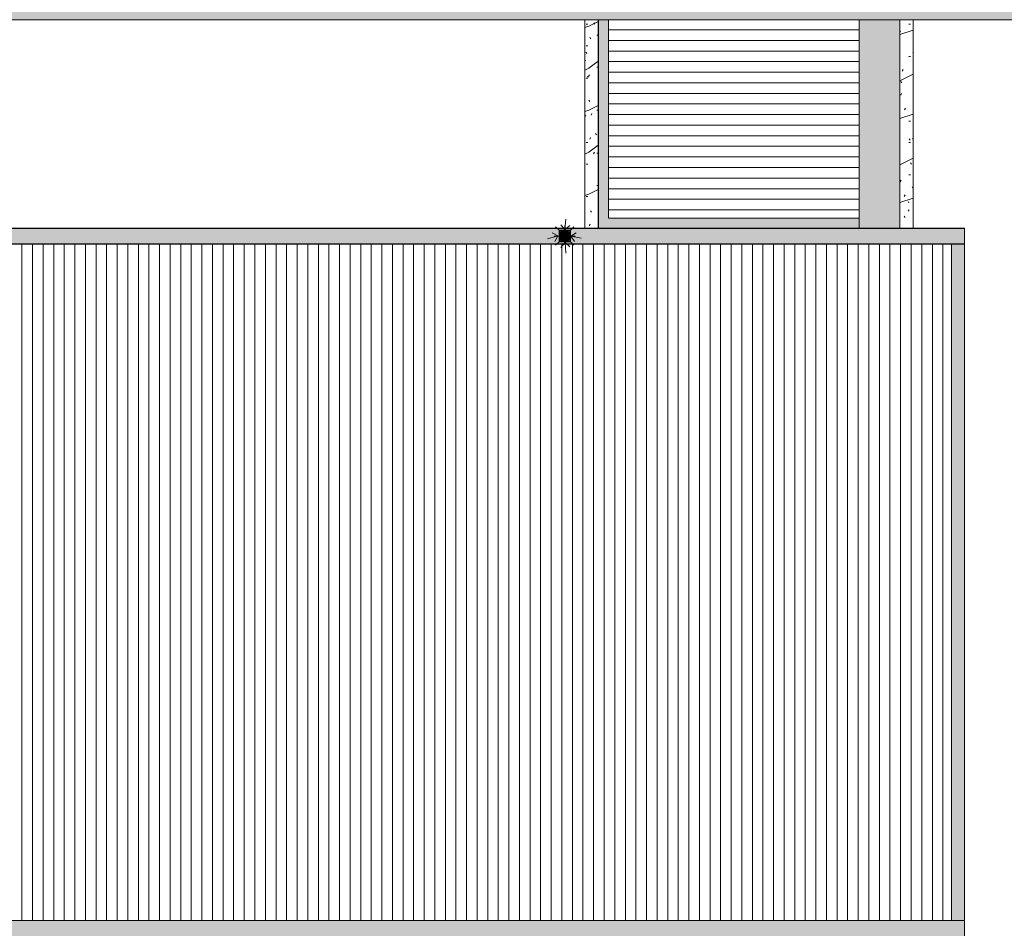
# Model space of a CAD drawing. Header units: millimetres. Extents: x 992 to 119315, y -26483 to 33271.
# Tile 5 of 110: x 46400 to 65002, y -10375 to 6793. Entities that reach past the tile are written whole.
import ezdxf

# ---------------------------------------------------------------- set-up
doc = ezdxf.new("R2010")
doc.units = ezdxf.units.MM
for name, color, linetype, lineweight in [('A-DETL', 90, 'Continuous', 9), ('A-DETL-MBND', 5, 'Continuous', 9), ('A-DETL-THIN', 151, 'Continuous', 9), ('A-FLOR', 192, 'Continuous', 18), ('A-FLOR-PATT', 8, 'Continuous', 18), ('A-ROOF', 132, 'Continuous', 9), ('A-ROOF-OTLN', 132, 'Continuous', 9), ('A-ROOF-PATT', 132, 'Continuous', 9), ('P-SANR-FIXT', 6, 'Continuous', 9)]:
    doc.layers.add(name, color=color, linetype=linetype, lineweight=lineweight)
pattern_1 = [(0, (0, 0), (812.8, 203.2), [33.528, -576.072, 33.528, -576.072, -3251.2]), (0, (0, 0), (812.8, 203.2), [-1219.2, 33.528, -1185.672, 33.528, -576.072, -1422.4]), (0, (0, 0), (812.8, 203.2), [-3048, 33.528, -372.872, 33.528, -982.472]), (120, (304.8, 101.6), (-582.3764, 602.30545), [33.528, -576.072, 33.528, -576.072, -3251.2]), (120, (304.8, 101.6), (-582.3764, 602.30545), [-1219.2, 33.528, -1185.672, 33.528, -576.072, -1422.4]), (120, (304.8, 101.6), (-582.3764, 602.30545), [-3048, 33.528, -372.872, 33.528, -982.472]), (240, (406.4, 508), (-230.4236, -805.50545), [33.528, -576.072, 33.528, -576.072, -3251.2]), (240, (406.4, 508), (-230.4236, -805.50545), [-1219.2, 33.528, -1185.672, 33.528, -576.072, -1422.4]), (240, (406.4, 508), (-230.4236, -805.50545), [-3048, 33.528, -372.872, 33.528, -982.472])]

# ---------------------------------------------------------------- blocks, each defined once
blk = doc.blocks.new('PLUV_Grelha Ralo Hemisférico_Abacaxi - Grelha Abacaxi-V9-PLANTA DE CAIMENTO DE PISOS - COBERTURA')
at = {"layer": 'P-SANR-FIXT'}
for points in [[(-3, -102), (-2, -30), (0, -30), (0, -10), (-5, -9), (-9, -5), (-10, 0), (-9, 5), (-5, 9), (0, 10), (0, 30), (-3, 30), (-3, 102), (-38, 95), (-49, 90), (-13, 27), (-18, 25), (-54, 87), (-67, 77), (-87, 53), (-25, 17), (-27, 13), (-90, 49), (-101, 18), (-102, 2), (-30, 2), (-30, -3), (-102, -3), (-100, -21), (-90, -49), (-27, -13), (-25, -17), (-87, -53), (-63, -81), (-53, -87), (-17, -25), (-13, -27), (-49, -90), (-35, -96), (-15, -100)], [(3, -102), (35, -96), (49, -90), (13, -27), (18, -25), (53, -87), (66, -79), (87, -53), (25, -17), (27, -13), (90, -49), (101, -18), (102, -3), (30, -2), (30, 2), (102, 2), (100, 21), (90, 49), (27, 13), (25, 17), (87, 53), (63, 81), (53, 87), (17, 25), (13, 28), (49, 90), (34, 97), (3, 102), (2, 30), (0, 30), (0, 10), (5, 9), (9, 5), (10, 0), (9, -5), (5, -9), (0, -10), (0, -30), (3, -30), (3, -100)]]:
    blk.add_hatch(color=252, dxfattribs=at).paths.add_polyline_path(points)
h = blk.add_hatch(color=252, dxfattribs=at)
h.paths.add_polyline_path([(-102, -3), (-100, -2), (-101, 2), (-102, 2), (-102, -3)])
h.paths.add_polyline_path([(100, -3), (102, -2), (102, 2), (100, 2), (100, -3)])
h = blk.add_hatch(color=252, dxfattribs=at)
h.paths.add_polyline_path([(-49, -85), (-52, -84), (-51, -85), (-49, -85)])
h.paths.add_polyline_path([(-48, -88), (-48, -86), (-48, -87), (-48, -88)])
h.paths.add_polyline_path([(-98, 0), (-98, 2), (-100, 2)])
h.paths.add_polyline_path([(-98, -3), (-100, -2), (-100, -3)])
h.paths.add_polyline_path([(-51, 84), (-50, 85), (-52, 85)])
h.paths.add_polyline_path([(-49, 85), (-47, 87), (-48, 87), (-49, 85)])
h = blk.add_hatch(color=252, dxfattribs=at)
h.paths.add_polyline_path([(87, -53), (90, -49), (88, -48), (85, -52), (87, -53)])
h.paths.add_polyline_path([(-88, 48), (-85, 52), (-87, 53), (-90, 49), (-88, 48)])
h = blk.add_hatch(color=252, dxfattribs=at)
h.paths.add_polyline_path([(-87, -53), (-85, -52), (-88, -48), (-89, -50), (-88, -53)])
h.paths.add_polyline_path([(88, 48), (89, 50), (87, 53), (85, 52), (88, 48)])
h = blk.add_hatch(color=252, dxfattribs=at)
h.paths.add_polyline_path([(-49, -90), (-48, -87), (-52, -86), (-53, -87), (-49, -90)])
h.paths.add_polyline_path([(52, 85), (53, 87), (49, 90), (49, 87), (52, 85)])
h = blk.add_hatch(color=252, dxfattribs=at)
h.paths.add_polyline_path([(49, -90), (53, -87), (51, -86), (48, -88), (49, -90)])
h.paths.add_polyline_path([(-52, 85), (-48, 88), (-50, 89), (-53, 87), (-52, 85)])
h = blk.add_hatch(color=252, dxfattribs=at)
h.paths.add_polyline_path([(49, -85), (52, -85), (51, -84), (49, -85)])
h.paths.add_polyline_path([(48, -88), (48, -86), (47, -87), (48, -88)])
h.paths.add_polyline_path([(98, 0), (100, 2), (98, 2)])
h.paths.add_polyline_path([(100, -3), (100, -2), (98, 0), (98, -3)])
h.paths.add_polyline_path([(51, 84), (52, 85), (50, 85)])
h.paths.add_polyline_path([(49, 85), (48, 88), (48, 86), (49, 85)])
at = {"layer": 'P-SANR-FIXT', "color": 253}
for p, q in [((-102, 2), (-30, 2)), ((-27, 13), (-90, 49)), ((-87, 53), (-25, 17)), ((-17, 25), (-53, 87)), ((-49, 90), (-13, 27)), ((-3, 30), (-3, 102)), ((3, 102), (3, 30)), ((13, 27), (49, 90)), ((53, 87), (17, 25)), ((25, 17), (87, 53)), ((90, 49), (27, 13)), ((30, 2), (102, 2)), ((-30, -3), (-102, -3)), ((-90, -49), (-27, -13)), ((-25, -17), (-87, -53)), ((-53, -87), (-17, -25)), ((-13, -27), (-49, -90)), ((-3, -102), (-3, -30)), ((3, -30), (3, -102)), ((49, -90), (13, -27)), ((17, -25), (53, -87)), ((87, -53), (25, -17)), ((27, -13), (90, -49)), ((102, -3), (30, -3))]:
    blk.add_line(p, q, dxfattribs=at)
at = {"layer": 'P-SANR-FIXT', "color": 253, "flags": 128}
for points in [[(0, 102), (-4, 102), (-8, 102), (-12, 102), (-16, 101), (-20, 100), (-24, 100), (-28, 99), (-32, 97), (-36, 96), (-40, 94), (-44, 93), (-47, 91), (-51, 89), (-54, 87), (-58, 85), (-61, 82), (-64, 80), (-68, 77), (-71, 74), (-74, 71), (-76, 68), (-79, 65), (-82, 62), (-84, 59), (-86, 55), (-88, 52), (-90, 48), (-92, 45), (-94, 41), (-96, 37), (-97, 33), (-98, 29), (-99, 25), (-100, 21), (-101, 17), (-102, 13), (-102, 9), (-102, 5), (-102, 1), (-102, -3), (-102, -7), (-102, -11), (-101, -15), (-101, -19), (-100, -23), (-99, -27), (-98, -31), (-96, -35), (-95, -39), (-93, -43), (-91, -46), (-89, -50), (-87, -54), (-85, -57), (-83, -60), (-80, -64), (-78, -67), (-75, -70), (-72, -73), (-69, -76), (-66, -78), (-63, -81), (-60, -83), (-56, -86), (-53, -88), (-49, -90), (-46, -92), (-42, -94), (-38, -95), (-34, -97), (-30, -98), (-27, -99), (-23, -100), (-19, -101), (-14, -101), (-10, -102), (-6, -102), (-2, -102), (0, -102)], [(0, -102), (4, -102), (8, -102), (12, -102), (16, -101), (20, -100), (24, -100), (28, -99), (32, -97), (36, -96), (40, -94), (44, -93), (47, -91), (51, -89), (54, -87), (58, -85), (61, -82), (64, -80), (68, -77), (71, -74), (74, -71), (76, -68), (79, -65), (82, -62), (84, -59), (86, -55), (88, -52), (90, -48), (92, -45), (94, -41), (96, -37), (97, -33), (98, -29), (99, -25), (100, -21), (101, -17), (102, -13), (102, -9), (102, -5), (102, -1), (102, 3), (102, 7), (102, 11), (101, 15), (101, 19), (100, 23), (99, 27), (98, 31), (96, 35), (95, 39), (93, 43), (91, 46), (89, 50), (87, 54), (85, 57), (83, 60), (80, 64), (78, 67), (75, 70), (72, 73), (69, 76), (66, 78), (63, 81), (60, 83), (56, 86), (53, 88), (49, 90), (46, 92), (42, 94), (38, 95), (34, 97), (30, 98), (27, 99), (23, 100), (19, 101), (14, 101), (10, 102), (6, 102), (2, 102), (0, 102)]]:
    blk.add_lwpolyline(points, dxfattribs=at)
at = {"layer": 'P-SANR-FIXT', "color": 253}
for radius, start, end in [(102, 178.6007, 181.4144), (102, 160, 170), (100, 178.5603, 181.4553), (99.9, 178.5657, 181.4498), (102, 148.6007, 151.4144), (99.9, 148.5657, 151.4498), (100, 150.4464, 151.4777), (100, 148.5381, 149.5531), (102, 130, 140), (102, 118.5856, 121.3993), (100, 118.5447, 121.4397), (99.9, 118.5502, 121.4343), (102, 100, 110), (30, 175.2258, 184.8259), (30, 145.2258, 154.8259), (30, 115.1741, 124.7742), (10, 90, 180), (102, 90, 91.4262), (102, 90, 91.3993), (100, 90, 91.4619), (99.9, 90, 91.4343), (30, 90, 94.7742), (102, 88.5583, 90), (102, 88.5856, 90), (100, 88.5223, 90), (99.9, 88.5502, 90), (30, 85.1741, 90), (10, 360, 90), (10, 270, 360), (30, 55.1741, 64.7742), (102, 70, 80), (30, 25.1741, 34.7742), (30, 355.1741, 4.7742), (100, 58.5447, 61.4397), (99.9, 58.5502, 61.4343), (102, 58.5856, 61.3993), (102, 40, 50), (100, 30.4469, 31.4619), (99.9, 28.5502, 31.4343), (102, 28.5856, 31.3993), (100, 28.5223, 29.5536), (102, 10, 20), (100, 358.5447, 1.4397), (99.9, 358.5502, 1.4343), (102, 358.5856, 1.3993), (102, 190, 200), (102, 208.6007, 211.4144), (100, 208.5381, 209.5531), (99.9, 208.5657, 211.4498), (100, 210.4464, 211.4777), (102, 220, 230), (102, 238.6007, 241.4144), (100, 238.5603, 241.4553), (99.9, 238.5657, 241.4498), (102, 250, 260), (30, 205.2258, 214.8259), (30, 235.2258, 244.8259), (10, 180, 270), (30, 265.2258, 270), (100, 268.5381, 270), (99.9, 268.5657, 270), (102, 268.5738, 270), (102, 268.6007, 270), (30, 270, 274.8259), (100, 270, 271.4777), (99.9, 270, 271.4498), (102, 270, 271.4417), (102, 270, 271.4144), (30, 295.2258, 304.8259), (102, 280, 290), (30, 325.1741, 334.7742), (100, 298.5603, 301.4553), (99.9, 298.5657, 301.4498), (102, 298.6007, 301.4144), (102, 310, 320), (99.9, 328.5502, 331.4343), (100, 328.5223, 329.5536), (100, 330.4469, 331.4619), (102, 328.5856, 331.3993), (102, 340, 350)]:
    blk.add_arc((0, 0), radius, start, end, dxfattribs=at)
blk = doc.blocks.new('BE-PMSa-MOD-ESG-ESCOLA-EX-000-R_rvt-1-PLANTA DE CAIMENTO DE PISOS - COBERTURA')
at = {"layer": 'A-DETL-MBND'}
h = blk.add_hatch(color=55, dxfattribs=at)
h.paths.add_polyline_path([(-33908, 2605), (-33906, 2606), (-33906, 2675), (-33911, 2675), (-33911, 2606), (-33909, 2605)])
h.paths.add_polyline_path([(-33956, 2618), (-33959, 2620), (-33958, 2619), (-33957, 2618)])
h.paths.add_polyline_path([(-33859, 2620), (-33857, 2621), (-33892, 2680), (-33895, 2678), (-33860, 2619)])
h.paths.add_polyline_path([(-33860, 2618), (-33856, 2620), (-33859, 2620), (-33860, 2619)])
h.paths.add_polyline_path([(-33955, 2619), (-33921, 2678), (-33925, 2681), (-33959, 2621), (-33956, 2619)])
h.paths.add_polyline_path([(-33823, 2653), (-33821, 2658), (-33881, 2693), (-33884, 2688), (-33824, 2654)])
h.paths.add_polyline_path([(-33993, 2653), (-33933, 2688), (-33935, 2693), (-33996, 2658), (-33993, 2654)])
h.paths.add_polyline_path([(-33908, 2695), (-33903, 2697), (-33900, 2700), (-33898, 2705), (-33900, 2710), (-33903, 2714), (-33908, 2715), (-33913, 2714), (-33917, 2710), (-33918, 2705), (-33917, 2700), (-33913, 2697), (-33911, 2696)])
h.paths.add_polyline_path([(-34007, 2705), (-34008, 2706), (-34008, 2703)])
h.paths.add_polyline_path([(-34003, 2703), (-33938, 2703), (-33938, 2708), (-34007, 2708), (-34007, 2703), (-34005, 2703)])
h.paths.add_polyline_path([(-33810, 2705), (-33808, 2704), (-33809, 2706)])
h.paths.add_polyline_path([(-33833, 2703), (-33810, 2703), (-33811, 2708), (-33878, 2708), (-33878, 2703), (-33834, 2703)])
h.paths.add_polyline_path([(-33935, 2718), (-33933, 2723), (-33994, 2757), (-33996, 2753), (-33939, 2720)])
h.paths.add_polyline_path([(-33881, 2718), (-33821, 2753), (-33823, 2757), (-33884, 2723), (-33882, 2720)])
h.paths.add_polyline_path([(-33859, 2791), (-33857, 2791), (-33860, 2792), (-33859, 2791)])
h.paths.add_polyline_path([(-33891, 2730), (-33857, 2789), (-33861, 2792), (-33895, 2732), (-33893, 2731)])
h.paths.add_polyline_path([(-33925, 2730), (-33921, 2733), (-33956, 2792), (-33960, 2789), (-33926, 2731)])
h.paths.add_polyline_path([(-33906, 2735), (-33906, 2805), (-33911, 2805), (-33911, 2735), (-33906, 2735)])
h.paths.add_polyline_path([(-33960, 2791), (-33957, 2791), (-33958, 2792), (-33960, 2791)])
at = {"layer": 'A-DETL-MBND', "color": 253}
for p, q in [((-33908, 2853), (-33908, 2905)), ((-33908, 2735), (-33908, 2826)), ((-34108, 2705), (-34011, 2705)), ((-34008, 2705), (-33938, 2705)), ((-33918, 2705), (-33898, 2705)), ((-33908, 2695), (-33908, 2715)), ((-33908, 2580), (-33908, 2675)), ((-33878, 2705), (-33808, 2705)), ((-33806, 2705), (-33708, 2705))]:
    blk.add_line(p, q, dxfattribs=at)
for centre, radius, start, end in [((-33908, 2705), 100, 118.5827, 121.4878), ((-33908, 2705), 100, 88.5142, 91.4699), ((-33908, 2755), 50, 86.9676, 90), ((-33908, 2705), 100, 58.4966, 61.4017), ((-33908, 2705), 100, 178.7995, 179.6051), ((-33908, 2705), 100, 180.3944, 181.2104), ((-33908, 2705), 100, 148.5122, 151.4173), ((-33908, 2705), 100, 208.5983, 211.5034), ((-33908, 2705), 100, 238.5122, 241.4173), ((-33908, 2655), 50, 138.8038, 154.1424), ((-33908, 2655), 50, 205.9019, 213.0324), ((-33908, 2655), 50, 90, 101.5911), ((-33908, 2655), 50, 267, 270), ((-33908, 2705), 100, 268.5301, 271.4858), ((-33908, 2755), 50, 270, 281.5911), ((-33908, 2755), 50, 318.6828, 333.3752), ((-33908, 2755), 50, 25.8576, 33), ((-33908, 2705), 100, 298.5983, 301.5034), ((-33908, 2705), 100, 28.5827, 31.4878), ((-33908, 2705), 100, 328.4966, 331.4017), ((-33908, 2705), 100, 0.3949, 1.2005), ((-33908, 2705), 100, 358.7896, 359.6056)]:
    blk.add_arc(centre, radius, start, end, dxfattribs=at)
at = {"layer": 'P-SANR-FIXT', "color": 21, "lineweight": 9, "xscale": 0.9999999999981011, "yscale": 0.9999999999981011}
blk.add_blockref('PLUV_Grelha Ralo Hemisférico_Abacaxi - Grelha Abacaxi-V9-PLANTA DE CAIMENTO DE PISOS - COBERTURA', (-33908, 2705), dxfattribs=at)
blk = doc.blocks.new('Cumeeira3 - Cumeeira-5076476-PLANTA DE CAIMENTO DE PISOS - COBERTURA')
at = {"layer": 'A-ROOF', "lineweight": 5}
blk.add_hatch(color=71, dxfattribs=at).paths.add_polyline_path([(-34473, -10525), (-26358, -10525), (-26358, -10226), (-59908, -10226), (-59908, -10525), (-50822, -10525)])
at = {"layer": 'A-ROOF', "color": 250, "lineweight": 5}
for p, q in [((-59908, -10226), (-26358, -10226)), ((-26358, -10226), (-26358, -10525))]:
    blk.add_line(p, q, dxfattribs=at)
blk = doc.blocks.new('CHAPIM19 - CHAPIM-5334931-PLANTA DE CAIMENTO DE PISOS - COBERTURA')
at = {"layer": 'A-DETL-MBND', "lineweight": 5}
h = blk.add_hatch(dxfattribs=at)
h.set_pattern_fill('FP_1', color=71, style=0, pattern_type=2)
h.set_pattern_definition(pattern_1)
h.paths.add_polyline_path([(-33529, 2853), (-33279, 2853), (-33279, 6793), (-33529, 6793), (-33529, 2925)])
h.paths.add_polyline_path([(-27538, 2853), (-27325, 2853), (-27325, 6793), (-27575, 6793), (-27575, 2853), (-27557, 2853)])
h = blk.add_hatch(dxfattribs=at)
h.set_pattern_fill('FP_12', color=71, style=0, pattern_type=2)
h.set_pattern_definition([(216.87, (635, 1587.5), (4762.4943, 3175.0085), [793.75, -7143.75]), (206.565, (1587.5, 1111.25), (-1587.501, -1587.499), [1774.88, -1774.88]), (198.435, (1587.5, 317.5), (-3174.9975, -1587.503), [1004.024, -4016.09])])
h.paths.add_polyline_path([(-33529, 2853), (-33279, 2853), (-33279, 6793), (-33529, 6793), (-33529, 2925)])
h.paths.add_polyline_path([(-27538, 2853), (-27325, 2853), (-27325, 6793), (-27575, 6793), (-27575, 2853), (-27557, 2853)])
at = {"layer": 'A-DETL-MBND', "color": 250, "lineweight": 5}
for p, q in [((-33529, 2853), (-33529, 6793)), ((-33279, 6793), (-33279, 2853)), ((-27575, 2853), (-27575, 6793)), ((-27325, 6793), (-27325, 2853))]:
    blk.add_line(p, q, dxfattribs=at)
blk = doc.blocks.new('BE-PMSa-MOD-ARQ-ESCOLA-EX-000-R_0056_rvt-1-PLANTA DE CAIMENTO DE PISOS - COBERTURA')
at = {"layer": 'A-DETL-MBND', "lineweight": 5}
blk.add_hatch(color=9, dxfattribs=at).paths.add_polyline_path([(-33272, 2853), (-33272, 6793), (-33279, 6793), (-33279, 2853)])
h = blk.add_hatch(dxfattribs=at)
h.set_pattern_fill('FP_9', color=71, style=0, pattern_type=2)
h.set_pattern_definition([(180, (-275.65, 0), (-2e-14, -200), [])])
h.paths.add_polyline_path([(-32429, 3042), (-28343, 3042), (-28343, 6793), (-33082, 6793), (-33082, 3042)])
h = blk.add_hatch(dxfattribs=at)
h.set_pattern_fill('FP_1', color=135, style=0, pattern_type=2)
h.set_pattern_definition(pattern_1)
h.paths.add_polyline_path([(21132, -26228), (21132, -24542), (16262, -24542), (16262, -26131), (20704, -26220)])
h.paths.add_polyline_path([(16340, -26071), (16320, -26065), (16307, -26049), (16303, -26029), (16309, -26010), (16325, -25996), (16340, -25992), (16340, -26015), (16342, -26018), (16345, -26012), (16345, -25992), (16364, -25999), (16378, -26014), (16382, -26034), (16375, -26054), (16360, -26067), (16345, -26071), (16344, -26049), (16342, -26046), (16340, -26050), (16340, -26071)])
h.paths.add_polyline_path([(16326, -26065), (16335, -26049), (16331, -26046), (16322, -26063), (16326, -26065)])
h.paths.add_polyline_path([(16359, -26065), (16363, -26063), (16353, -26047), (16350, -26050), (16358, -26064)])
h.paths.add_polyline_path([(16373, -26053), (16376, -26048), (16359, -26039), (16358, -26044), (16371, -26052)])
h.paths.add_polyline_path([(16311, -26053), (16328, -26043), (16324, -26039), (16309, -26048), (16311, -26052)])
h.paths.add_polyline_path([(16342, -26042), (16347, -26040), (16351, -26037), (16352, -26032), (16351, -26027), (16347, -26023), (16342, -26022), (16337, -26023), (16334, -26027), (16332, -26032), (16334, -26037), (16337, -26040), (16340, -26041)])
h.paths.add_polyline_path([(16364, -26034), (16379, -26034), (16378, -26029), (16360, -26029), (16362, -26034)])
h.paths.add_polyline_path([(16310, -26034), (16324, -26034), (16324, -26029), (16305, -26029), (16305, -26034), (16308, -26034)])
h.paths.add_polyline_path([(16359, -26025), (16376, -26015), (16373, -26011), (16357, -26021), (16358, -26023)])
h.paths.add_polyline_path([(16325, -26025), (16327, -26020), (16311, -26012), (16310, -26016), (16324, -26024)])
h.paths.add_polyline_path([(16354, -26017), (16362, -26000), (16359, -25998), (16349, -26015), (16353, -26017)])
h.paths.add_polyline_path([(16331, -26017), (16335, -26014), (16325, -25999), (16322, -26001), (16330, -26016)])
h.paths.add_polyline_path([(23259, -23178), (23344, -23178), (23344, -19792), (22025, -19792), (22025, -19772), (13746, -19772), (13746, -19792), (13547, -19792), (13547, -23178), (17910, -23177), (17902, -23165), (17899, -23158), (17898, -23142), (17900, -23132), (17906, -23122), (17913, -23114), (17922, -23108), (17931, -23105), (17940, -23104), (17955, -23106), (17965, -23112), (17974, -23120), (17979, -23129), (17982, -23137), (17983, -23148), (17981, -23161), (17975, -23172), (17971, -23178), (23061, -23178)])
h.paths.add_polyline_path([(22945, 892), (22945, 925), (22910, 925), (22910, 892)])
h.paths.add_polyline_path([(-28343, 2853), (-27575, 2853), (-27575, 6793), (-28343, 6793), (-28343, 2925)])
h.paths.add_polyline_path([(2312, 6002), (4823, 6002), (4823, 6186), (22040, 6186), (22040, 6138), (23551, 6138), (23551, 6793), (-2645, 6793), (-2645, 6250), (-2426, 6250), (-2426, 6002), (-1775, 6002)])
at = {"layer": 'A-FLOR-PATT', "lineweight": 5}
h = blk.add_hatch(dxfattribs=at)
h.set_pattern_fill('FP_6', color=71, style=0, pattern_type=2)
h.set_pattern_definition([(0, (0, 0), (406.4, 101.6), [33.528, -271.272, 33.528, -271.272, -1625.6]), (0, (0, 0), (406.4, 101.6), [-609.6, 33.528, -576.072, 33.528, -271.272, -711.2]), (0, (0, 0), (406.4, 101.6), [-1524, 33.528, -169.672, 33.528, -474.472]), (120, (152.4, 50.8), (-291.18818, 301.15272), [33.528, -271.272, 33.528, -271.272, -1625.6]), (120, (152.4, 50.8), (-291.18818, 301.15272), [-609.6, 33.528, -576.072, 33.528, -271.272, -711.2]), (120, (152.4, 50.8), (-291.18818, 301.15272), [-1524, 33.528, -169.672, 33.528, -474.472]), (240, (203.2, 254), (-115.21182, -402.75272), [33.528, -271.272, 33.528, -271.272, -1625.6]), (240, (203.2, 254), (-115.21182, -402.75272), [-609.6, 33.528, -576.072, 33.528, -271.272, -711.2]), (240, (203.2, 254), (-115.21182, -402.75272), [-1524, 33.528, -169.672, 33.528, -474.472])])
h.paths.add_polyline_path([(-58107, 6793), (23280, 6793), (23280, 7727), (15635, 7727), (15635, 7610), (15335, 7610), (15335, 7727), (12130, 7727), (12130, 7610), (11830, 7610), (11830, 7727), (4169, 7727), (4169, 7585), (3821, 7585), (3821, 7727), (-2499, 7727), (-2499, 7610), (-2799, 7610), (-2799, 7727), (-28065, 7727), (-28065, 7610), (-28365, 7610), (-28365, 7727), (-33371, 7727), (-33371, 7585), (-33719, 7585), (-33719, 7727), (-37366, 7727), (-37366, 7585), (-37714, 7585), (-37714, 7727), (-41361, 7727), (-41361, 7585), (-41709, 7585), (-41709, 7727), (-44890, 7727), (-44890, 7610), (-45190, 7610), (-45190, 7727), (-49854, 7727), (-49854, 7585), (-50202, 7585), (-50202, 7727), (-57848, 7727), (-57848, 7583), (-58107, 7583), (-58107, 7519)])
h.paths.add_polyline_path([(19654, 29839), (19655, 29839), (23280, 29839), (23280, 30839), (15688, 30839), (15688, 29839), (19306, 29839), (19306, 29873), (19654, 29873), (19654, 29839)])
at = {"layer": 'A-ROOF-OTLN', "lineweight": 5}
for points in [[(-59908, 2848), (-26358, 2848), (-26358, 2853), (-59908, 2853)], [(-40604, 2553), (-26358, 2553), (-26358, 2558), (-59908, 2558), (-59908, 2553), (-41115, 2553)], [(-26598, -10226), (-26358, -10226), (-26358, 2553), (-26598, 2553), (-26598, -10094)]]:
    blk.add_hatch(color=9, dxfattribs=at).paths.add_polyline_path(points)
h = blk.add_hatch(color=9, dxfattribs=at)
h.paths.add_polyline_path([(-59908, 2558), (-26358, 2558), (-26358, 2848), (-59908, 2848), (-59908, 2563)])
h.paths.add_polyline_path([(-33911, 2603), (-33949, 2612), (-33965, 2620), (-33975, 2628), (-33999, 2658), (-34009, 2691), (-34010, 2711), (-34008, 2726), (-33995, 2760), (-33969, 2788), (-33956, 2796), (-33939, 2802), (-33911, 2806), (-33911, 2805), (-33906, 2805), (-33906, 2808), (-33867, 2799), (-33852, 2791), (-33841, 2782), (-33818, 2753), (-33807, 2723), (-33806, 2703), (-33808, 2685), (-33822, 2651), (-33847, 2623), (-33860, 2615), (-33877, 2608), (-33906, 2603), (-33906, 2606), (-33911, 2605)])
h.paths.add_polyline_path([(-45989, 2603), (-46027, 2611), (-46043, 2620), (-46054, 2628), (-46077, 2658), (-46088, 2688), (-46089, 2708), (-46087, 2726), (-46073, 2760), (-46047, 2788), (-46034, 2796), (-46017, 2802), (-45989, 2806), (-45989, 2805), (-45984, 2805), (-45984, 2808), (-45946, 2799), (-45930, 2791), (-45920, 2783), (-45896, 2753), (-45886, 2723), (-45884, 2703), (-45887, 2685), (-45900, 2651), (-45926, 2623), (-45939, 2615), (-45956, 2608), (-45984, 2603), (-45984, 2606), (-45989, 2605)])
h.paths.add_polyline_path([(-57887, 2603), (-57925, 2612), (-57941, 2620), (-57952, 2629), (-57975, 2658), (-57980, 2673), (-57982, 2666), (-57984, 2666), (-57984, 2683), (-57985, 2691), (-57987, 2708), (-57984, 2726), (-57971, 2760), (-57945, 2788), (-57932, 2796), (-57915, 2802), (-57887, 2806), (-57887, 2805), (-57882, 2805), (-57882, 2808), (-57843, 2799), (-57828, 2791), (-57817, 2783), (-57794, 2753), (-57783, 2723), (-57782, 2701), (-57784, 2685), (-57786, 2677), (-57785, 2666), (-57787, 2667), (-57789, 2673), (-57798, 2651), (-57823, 2623), (-57836, 2615), (-57853, 2608), (-57882, 2603), (-57882, 2606), (-57887, 2605)])
h.paths.add_polyline_path([(-33993, 2653), (-33993, 2654), (-33993, 2653)])
h.paths.add_polyline_path([(-46072, 2653), (-46072, 2654), (-46072, 2653)])
h.paths.add_polyline_path([(-57969, 2653), (-57969, 2654), (-57969, 2653)])
h.paths.add_polyline_path([(-33821, 2753), (-33821, 2754), (-33821, 2753)])
h.paths.add_polyline_path([(-45899, 2753), (-45899, 2754), (-45899, 2753)])
h.paths.add_polyline_path([(-57797, 2753), (-57797, 2754), (-57797, 2753)])
at = {"layer": 'A-ROOF-PATT', "lineweight": 5}
h = blk.add_hatch(dxfattribs=at)
h.set_pattern_fill('FP_15', color=71, style=0, pattern_type=2)
h.set_pattern_definition([(270, (41.8, 67.3), (200, 1e-14), [])])
h.paths.add_polyline_path([(-59668, -10226), (-26598, -10226), (-26598, 2553), (-59668, 2553), (-59668, -10094)])
at = {"layer": 'A-DETL-MBND', "color": 250, "lineweight": 5}
blk.add_line((-28343, 3042), (-28343, 6793), dxfattribs=at)
at = {"layer": 'A-FLOR', "color": 90, "lineweight": 5}
blk.add_line((-58107, 6793), (23280, 6793), dxfattribs=at)
at = {"layer": 'A-ROOF', "color": 250, "lineweight": 5}
blk.add_line((-26598, 2553), (-59668, 2553), dxfattribs=at)
at = {"layer": 'A-ROOF-OTLN', "color": 250, "lineweight": 5}
for p, q in [((-26358, 2853), (-59908, 2853)), ((-59908, 2848), (-26358, 2848)), ((-26358, 2853), (-26358, 2848)), ((-26358, 2848), (-26358, 2558)), ((-59908, 2558), (-26358, 2558)), ((-59668, 2553), (-26598, 2553)), ((-26598, 2553), (-26358, 2553)), ((-26598, 2553), (-26598, -10226)), ((-26358, 2558), (-26358, 2553)), ((-26358, -10226), (-26358, 2553))]:
    blk.add_line(p, q, dxfattribs=at)
at = {"layer": 'A-ROOF', "color": 250, "lineweight": 5}
for name in ['CHAPIM19 - CHAPIM-5334931-PLANTA DE CAIMENTO DE PISOS - COBERTURA', 'Cumeeira3 - Cumeeira-5076476-PLANTA DE CAIMENTO DE PISOS - COBERTURA']:
    blk.add_blockref(name, (0, 0), dxfattribs=at)

msp = doc.modelspace()

# ---------------------------------------------------------------- hatches: boundary and pattern name
at = {"layer": 'A-DETL-MBND', "lineweight": 5}
msp.add_hatch(color=9, dxfattribs=at).paths.add_polyline_path([(60730, 2853), (62262, 2853), (62262, 3042), (57523, 3042), (57523, 6793), (57333, 6793), (57333, 2853), (60219, 2853)])

# ---------------------------------------------------------------- linework, layer by layer
at = {"layer": 'A-DETL', "lineweight": 35}
for p, q in [((56595, 2808), (56524, 2878)), ((56595, 2808), (56800, 2808)), ((56595, 2601), (56595, 2808)), ((56800, 2808), (56871, 2878)), ((56800, 2808), (56800, 2601)), ((56595, 2601), (56524, 2531)), ((56800, 2601), (56595, 2601)), ((56800, 2601), (56871, 2531))]:
    msp.add_line(p, q, dxfattribs=at)
at = {"layer": 'A-DETL-MBND'}
for p, q in [((57333, 6793), (57333, 2853)), ((57523, 3042), (57523, 6793)), ((62262, 3042), (57523, 3042)), ((62262, 2853), (62262, 3042))]:
    msp.add_line(p, q, dxfattribs=at)
at = {"layer": 'A-DETL-THIN'}
for p, q in [((56716, 3026), (56700, 2826)), ((56700, 2826), (56622, 2918)), ((56700, 2826), (56792, 2904)), ((56374, 2651), (56564, 2712)), ((56564, 2712), (56458, 2767)), ((56564, 2712), (56509, 2605)), ((56811, 2700), (56910, 2768)), ((57007, 2664), (56811, 2700)), ((56811, 2700), (56879, 2601)), ((56703, 2581), (56625, 2490)), ((56718, 2381), (56703, 2581)), ((56703, 2581), (56794, 2502))]:
    msp.add_line(p, q, dxfattribs=at)

# ---------------------------------------------------------------- block references
at = {"lineweight": 5}
for name in ['BE-PMSa-MOD-ARQ-ESCOLA-EX-000-R_0056_rvt-1-PLANTA DE CAIMENTO DE PISOS - COBERTURA', 'BE-PMSa-MOD-ESG-ESCOLA-EX-000-R_rvt-1-PLANTA DE CAIMENTO DE PISOS - COBERTURA']:
    msp.add_blockref(name, (90605, 0), dxfattribs=at)

doc.saveas('drawing.dxf')
